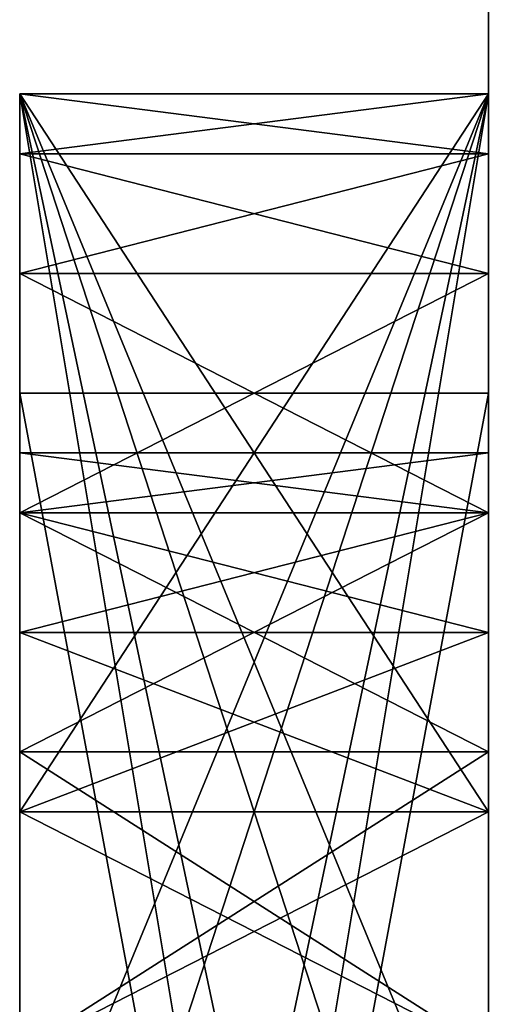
# Model space of a CAD drawing. Header units: millimetres. Extents: x -50 to 50, y -22 to 96.
# Tile 242 of 256: x -19.3 to -18.792, y 91.029 to 92.079. Entities that reach past the tile are written whole.
import ezdxf

# ---------------------------------------------------------------- set-up
doc = ezdxf.new("R2010")
doc.units = ezdxf.units.MM
doc.header["$LTSCALE"] = 65.185185
for name, color, linetype in [('2088', 7, 'CONTINUOUS'), ('2089', 7, 'CONTINUOUS'), ('2090', 7, 'CONTINUOUS'), ('2092', 7, 'CONTINUOUS'), ('2093', 7, 'CONTINUOUS'), ('2095', 7, 'CONTINUOUS'), ('2096', 7, 'CONTINUOUS'), ('2097', 7, 'CONTINUOUS'), ('2098', 7, 'CONTINUOUS'), ('2099', 7, 'CONTINUOUS'), ('2100', 7, 'CONTINUOUS'), ('2102', 7, 'CONTINUOUS'), ('2103', 7, 'CONTINUOUS'), ('2104', 7, 'CONTINUOUS'), ('2105', 7, 'CONTINUOUS'), ('2106', 7, 'CONTINUOUS'), ('2107', 7, 'CONTINUOUS'), ('2108', 7, 'CONTINUOUS'), ('2112', 7, 'CONTINUOUS'), ('2113', 7, 'CONTINUOUS'), ('2120', 7, 'CONTINUOUS'), ('2121', 7, 'CONTINUOUS'), ('2122', 7, 'CONTINUOUS'), ('2123', 7, 'CONTINUOUS'), ('2180', 7, 'CONTINUOUS'), ('2182', 7, 'CONTINUOUS'), ('2183', 7, 'CONTINUOUS'), ('2184', 7, 'CONTINUOUS'), ('2185', 7, 'CONTINUOUS'), ('2186', 7, 'CONTINUOUS'), ('2188', 7, 'CONTINUOUS'), ('2189', 7, 'CONTINUOUS'), ('2191', 7, 'CONTINUOUS'), ('2192', 7, 'CONTINUOUS'), ('2193', 7, 'CONTINUOUS'), ('2194', 7, 'CONTINUOUS'), ('2195', 7, 'CONTINUOUS'), ('2196', 7, 'CONTINUOUS'), ('2200', 7, 'CONTINUOUS'), ('2201', 7, 'CONTINUOUS'), ('2202', 7, 'CONTINUOUS'), ('2203', 7, 'CONTINUOUS'), ('2204', 7, 'CONTINUOUS'), ('2205', 7, 'CONTINUOUS'), ('2206', 7, 'CONTINUOUS'), ('2207', 7, 'CONTINUOUS'), ('2208', 7, 'CONTINUOUS'), ('2212', 7, 'CONTINUOUS'), ('2213', 7, 'CONTINUOUS'), ('2214', 7, 'CONTINUOUS'), ('2215', 7, 'CONTINUOUS'), ('2216', 7, 'CONTINUOUS'), ('2217', 7, 'CONTINUOUS'), ('2218', 7, 'CONTINUOUS'), ('2219', 7, 'CONTINUOUS'), ('2220', 7, 'CONTINUOUS'), ('2221', 7, 'CONTINUOUS'), ('2222', 7, 'CONTINUOUS'), ('2223', 7, 'CONTINUOUS'), ('2224', 7, 'CONTINUOUS'), ('2225', 7, 'CONTINUOUS'), ('2227', 7, 'CONTINUOUS'), ('2228', 7, 'CONTINUOUS'), ('2230', 7, 'CONTINUOUS'), ('2231', 7, 'CONTINUOUS'), ('2232', 7, 'CONTINUOUS'), ('2233', 7, 'CONTINUOUS'), ('2234', 7, 'CONTINUOUS'), ('2235', 7, 'CONTINUOUS'), ('3507', 7, 'CONTINUOUS'), ('3565', 7, 'CONTINUOUS'), ('3571', 7, 'CONTINUOUS'), ('3610', 7, 'CONTINUOUS'), ('3612', 7, 'CONTINUOUS'), ('3615', 7, 'CONTINUOUS'), ('3618', 7, 'CONTINUOUS'), ('3619', 7, 'CONTINUOUS'), ('3621', 7, 'CONTINUOUS'), ('3623', 7, 'CONTINUOUS')]:
    doc.layers.add(name, color=color, linetype=linetype)

msp = doc.modelspace()

# ---------------------------------------------------------------- linework, layer by layer
at = {"layer": '2088', "color": 7, "linetype": 'CONTINUOUS', "true_color": 0xe0f2ff}
for points in [[(-19.3, 89.6383, 11.6413), (-18.8, 89.6383, 11.6413), (-18.8, 92, 11.6413), (-19.3, 89.6383, 11.6413)], [(-19.3, 92, 11.6413), (-19.3, 89.6383, 11.6413), (-18.8, 92, 11.6413), (-19.3, 92, 11.6413)]]:
    msp.add_3dface(points, dxfattribs=at)
at = {"layer": '2089', "color": 7, "linetype": 'CONTINUOUS', "true_color": 0xe0f2ff}
for points in [[(-19.3, 92, 11.6413), (-18.8, 92, 11.6413), (-19.3, 92, 11.1904), (-19.3, 92, 11.6413)], [(-19.3, 92, 11.1904), (-18.8, 92, 11.6413), (-18.8, 92, 11.1904), (-19.3, 92, 11.1904)]]:
    msp.add_3dface(points, dxfattribs=at)
at = {"layer": '2090', "color": 7, "linetype": 'CONTINUOUS', "true_color": 0xe0f2ff}
for points in [[(-19.3, 92, 11.1904), (-18.8, 92, 11.1904), (-18.8, 89, 11.1904), (-19.3, 92, 11.1904)], [(-19.3, 89, 11.1904), (-19.3, 92, 11.1904), (-18.8, 89, 11.1904), (-19.3, 89, 11.1904)]]:
    msp.add_3dface(points, dxfattribs=at)
at = {"layer": '2092', "color": 7, "linetype": 'CONTINUOUS', "true_color": 0xe0f2ff}
for points in [[(-19.3, 89, 11.8667), (-18.8, 89, 11.8667), (-18.8, 91.6809, 12.9938), (-19.3, 89, 11.8667)], [(-19.3, 91.6809, 12.9938), (-19.3, 89, 11.8667), (-18.8, 91.6809, 12.9938), (-19.3, 91.6809, 12.9938)]]:
    msp.add_3dface(points, dxfattribs=at)
at = {"layer": '2093', "color": 7, "linetype": 'CONTINUOUS', "true_color": 0xe0f2ff}
for points in [[(-19.3, 91.6809, 12.9938), (-18.8, 91.6809, 12.9938), (-18.8, 89, 14.1209), (-19.3, 91.6809, 12.9938)], [(-19.3, 89, 14.1209), (-19.3, 91.6809, 12.9938), (-18.8, 89, 14.1209), (-19.3, 89, 14.1209)]]:
    msp.add_3dface(points, dxfattribs=at)
at = {"layer": '2095', "color": 7, "linetype": 'CONTINUOUS', "true_color": 0xe0f2ff}
for points in [[(-19.3, 89, 14.7972), (-18.8, 89, 14.7972), (-18.8, 92, 14.7972), (-19.3, 89, 14.7972)], [(-19.3, 92, 14.7972), (-19.3, 89, 14.7972), (-18.8, 92, 14.7972), (-19.3, 92, 14.7972)]]:
    msp.add_3dface(points, dxfattribs=at)
at = {"layer": '2096', "color": 7, "linetype": 'CONTINUOUS', "true_color": 0xe0f2ff}
for points in [[(-19.3, 92, 14.7972), (-18.8, 92, 14.7972), (-19.3, 92, 14.3464), (-19.3, 92, 14.7972)], [(-19.3, 92, 14.3464), (-18.8, 92, 14.7972), (-18.8, 92, 14.3464), (-19.3, 92, 14.3464)]]:
    msp.add_3dface(points, dxfattribs=at)
at = {"layer": '2097', "color": 7, "linetype": 'CONTINUOUS', "true_color": 0xe0f2ff}
for points in [[(-19.3, 92, 14.3464), (-18.8, 92, 14.3464), (-18.8, 89.6383, 14.3464), (-19.3, 92, 14.3464)], [(-19.3, 89.6383, 14.3464), (-19.3, 92, 14.3464), (-18.8, 89.6383, 14.3464), (-19.3, 89.6383, 14.3464)]]:
    msp.add_3dface(points, dxfattribs=at)
at = {"layer": '2098', "color": 7, "linetype": 'CONTINUOUS', "true_color": 0xe0f2ff}
for points in [[(-19.3, 89.6383, 14.3464), (-18.8, 89.6383, 14.3464), (-18.8, 92, 13.2944), (-19.3, 89.6383, 14.3464)], [(-19.3, 92, 13.2944), (-19.3, 89.6383, 14.3464), (-18.8, 92, 13.2944), (-19.3, 92, 13.2944)]]:
    msp.add_3dface(points, dxfattribs=at)
at = {"layer": '2099', "color": 7, "linetype": 'CONTINUOUS', "true_color": 0xe0f2ff}
for points in [[(-19.3, 92, 13.2944), (-18.8, 92, 13.2944), (-18.8, 92, 12.6933), (-19.3, 92, 13.2944)], [(-19.3, 92, 12.6933), (-19.3, 92, 13.2944), (-18.8, 92, 12.6933), (-19.3, 92, 12.6933)]]:
    msp.add_3dface(points, dxfattribs=at)
at = {"layer": '2100', "color": 7, "linetype": 'CONTINUOUS', "true_color": 0xe0f2ff}
for points in [[(-18.8, 89.6383, 11.6413), (-19.3, 89.6383, 11.6413), (-19.3, 92, 12.6933), (-18.8, 89.6383, 11.6413)], [(-18.8, 89.6383, 11.6413), (-19.3, 92, 12.6933), (-18.8, 92, 12.6933), (-18.8, 89.6383, 11.6413)]]:
    msp.add_3dface(points, dxfattribs=at)
at = {"layer": '2102', "color": 7, "linetype": 'CONTINUOUS', "true_color": 0xe0f2ff}
for points in [[(-19.3, 89, 9.387), (-18.8, 89, 9.387), (-18.8, 92, 10.5893), (-19.3, 89, 9.387)], [(-19.3, 92, 10.5893), (-19.3, 89, 9.387), (-18.8, 92, 10.5893), (-19.3, 92, 10.5893)]]:
    msp.add_3dface(points, dxfattribs=at)
at = {"layer": '2103', "color": 7, "linetype": 'CONTINUOUS', "true_color": 0xe0f2ff}
for points in [[(-19.3, 92, 10.5893), (-18.8, 92, 10.5893), (-19.3, 92, 10.1384), (-19.3, 92, 10.5893)], [(-19.3, 92, 10.1384), (-18.8, 92, 10.5893), (-18.8, 92, 10.1384), (-19.3, 92, 10.1384)]]:
    msp.add_3dface(points, dxfattribs=at)
at = {"layer": '2104', "color": 7, "linetype": 'CONTINUOUS', "true_color": 0xe0f2ff}
for points in [[(-19.3, 92, 10.1384), (-18.8, 92, 10.1384), (-18.8, 91.234, 9.8379), (-19.3, 92, 10.1384)], [(-19.3, 91.234, 9.8379), (-19.3, 92, 10.1384), (-18.8, 91.234, 9.8379), (-19.3, 91.234, 9.8379)]]:
    msp.add_3dface(points, dxfattribs=at)
at = {"layer": '2105', "color": 7, "linetype": 'CONTINUOUS', "true_color": 0xe0f2ff}
for points in [[(-19.3, 91.234, 9.8379), (-18.8, 91.234, 9.8379), (-18.8, 91.234, 8.335), (-19.3, 91.234, 9.8379)], [(-19.3, 91.234, 8.335), (-19.3, 91.234, 9.8379), (-18.8, 91.234, 8.335), (-19.3, 91.234, 8.335)]]:
    msp.add_3dface(points, dxfattribs=at)
at = {"layer": '2106', "color": 7, "linetype": 'CONTINUOUS', "true_color": 0xe0f2ff}
for points in [[(-19.3, 91.234, 8.335), (-18.8, 91.234, 8.335), (-18.8, 92, 8.0345), (-19.3, 91.234, 8.335)], [(-19.3, 92, 8.0345), (-19.3, 91.234, 8.335), (-18.8, 92, 8.0345), (-19.3, 92, 8.0345)]]:
    msp.add_3dface(points, dxfattribs=at)
at = {"layer": '2107', "color": 7, "linetype": 'CONTINUOUS', "true_color": 0xe0f2ff}
for points in [[(-19.3, 92, 8.0345), (-18.8, 92, 8.0345), (-19.3, 92, 7.5836), (-19.3, 92, 8.0345)], [(-19.3, 92, 7.5836), (-18.8, 92, 8.0345), (-18.8, 92, 7.5836), (-19.3, 92, 7.5836)]]:
    msp.add_3dface(points, dxfattribs=at)
at = {"layer": '2108', "color": 7, "linetype": 'CONTINUOUS', "true_color": 0xe0f2ff}
for points in [[(-18.8, 89, 8.7859), (-19.3, 89, 8.7859), (-19.3, 92, 7.5836), (-18.8, 89, 8.7859)], [(-18.8, 89, 8.7859), (-19.3, 92, 7.5836), (-18.8, 92, 7.5836), (-18.8, 89, 8.7859)]]:
    msp.add_3dface(points, dxfattribs=at)
at = {"layer": '2112', "color": 7, "linetype": 'CONTINUOUS', "true_color": 0xe0f2ff}
for points in [[(-19.3, 92, 4.4277), (-18.8, 92, 4.4277), (-19.3, 92, 3.9768), (-19.3, 92, 4.4277)], [(-19.3, 92, 3.9768), (-18.8, 92, 4.4277), (-18.8, 92, 3.9768), (-19.3, 92, 3.9768)]]:
    msp.add_3dface(points, dxfattribs=at)
at = {"layer": '2113', "color": 7, "linetype": 'CONTINUOUS', "true_color": 0xe0f2ff}
for points in [[(-19.3, 92, 3.9768), (-18.8, 92, 3.9768), (-18.8, 90.4681, 5.2542), (-19.3, 92, 3.9768)], [(-19.3, 90.4681, 5.2542), (-19.3, 92, 3.9768), (-18.8, 90.4681, 5.2542), (-19.3, 90.4681, 5.2542)]]:
    msp.add_3dface(points, dxfattribs=at)
at = {"layer": '2120', "color": 7, "linetype": 'CONTINUOUS', "true_color": 0xe0f2ff}
for points in [[(-19.3, 90.4681, 5.7051), (-18.8, 90.4681, 5.7051), (-18.8, 92, 6.9825), (-19.3, 90.4681, 5.7051)], [(-19.3, 92, 6.9825), (-19.3, 90.4681, 5.7051), (-18.8, 92, 6.9825), (-19.3, 92, 6.9825)]]:
    msp.add_3dface(points, dxfattribs=at)
at = {"layer": '2121', "color": 7, "linetype": 'CONTINUOUS', "true_color": 0xe0f2ff}
for points in [[(-19.3, 92, 6.9825), (-18.8, 92, 6.9825), (-19.3, 92, 6.5317), (-19.3, 92, 6.9825)], [(-19.3, 92, 6.5317), (-18.8, 92, 6.9825), (-18.8, 92, 6.5317), (-19.3, 92, 6.5317)]]:
    msp.add_3dface(points, dxfattribs=at)
at = {"layer": '2122', "color": 7, "linetype": 'CONTINUOUS', "true_color": 0xe0f2ff}
for points in [[(-19.3, 92, 6.5317), (-18.8, 92, 6.5317), (-18.8, 90.7872, 5.4797), (-19.3, 92, 6.5317)], [(-19.3, 90.7872, 5.4797), (-19.3, 92, 6.5317), (-18.8, 90.7872, 5.4797), (-19.3, 90.7872, 5.4797)]]:
    msp.add_3dface(points, dxfattribs=at)
at = {"layer": '2123', "color": 7, "linetype": 'CONTINUOUS', "true_color": 0xe0f2ff}
for points in [[(-18.8, 92, 4.4277), (-19.3, 92, 4.4277), (-19.3, 90.7872, 5.4797), (-18.8, 92, 4.4277)], [(-18.8, 92, 4.4277), (-19.3, 90.7872, 5.4797), (-18.8, 90.7872, 5.4797), (-18.8, 92, 4.4277)]]:
    msp.add_3dface(points, dxfattribs=at)
at = {"layer": '2180', "color": 7, "linetype": 'CONTINUOUS', "true_color": 0xe0f2ff}
for points in [[(-19.3, 92, 2.9249), (-18.8, 92, 2.9249), (-18.8, 89, 2.9249), (-19.3, 92, 2.9249)], [(-19.3, 89, 2.9249), (-19.3, 92, 2.9249), (-18.8, 89, 2.9249), (-19.3, 89, 2.9249)]]:
    msp.add_3dface(points, dxfattribs=at)
at = {"layer": '2182', "color": 7, "linetype": 'CONTINUOUS', "true_color": 0xe0f2ff}
for points in [[(-19.3, 89, 3.3757), (-18.8, 89, 3.3757), (-18.8, 92, 3.3757), (-19.3, 89, 3.3757)], [(-19.3, 92, 3.3757), (-19.3, 89, 3.3757), (-18.8, 92, 3.3757), (-19.3, 92, 3.3757)]]:
    msp.add_3dface(points, dxfattribs=at)
at = {"layer": '2183', "color": 7, "linetype": 'CONTINUOUS', "true_color": 0xe0f2ff}
for points in [[(-18.8, 92, 2.9249), (-19.3, 92, 2.9249), (-18.8, 92, 3.3757), (-18.8, 92, 2.9249)], [(-19.3, 92, 2.9249), (-19.3, 92, 3.3757), (-18.8, 92, 3.3757), (-19.3, 92, 2.9249)]]:
    msp.add_3dface(points, dxfattribs=at)
at = {"layer": '2184', "color": 7, "linetype": 'CONTINUOUS', "true_color": 0xe0f2ff}
for points in [[(-19.3, 89.6383, -0.8322), (-18.8, 89.6383, -0.8322), (-18.8, 92, -0.8322), (-19.3, 89.6383, -0.8322)], [(-19.3, 92, -0.8322), (-19.3, 89.6383, -0.8322), (-18.8, 92, -0.8322), (-19.3, 92, -0.8322)]]:
    msp.add_3dface(points, dxfattribs=at)
at = {"layer": '2185', "color": 7, "linetype": 'CONTINUOUS', "true_color": 0xe0f2ff}
for points in [[(-19.3, 92, -0.8322), (-18.8, 92, -0.8322), (-19.3, 92, -1.2831), (-19.3, 92, -0.8322)], [(-19.3, 92, -1.2831), (-18.8, 92, -0.8322), (-18.8, 92, -1.2831), (-19.3, 92, -1.2831)]]:
    msp.add_3dface(points, dxfattribs=at)
at = {"layer": '2186', "color": 7, "linetype": 'CONTINUOUS', "true_color": 0xe0f2ff}
for points in [[(-19.3, 92, -1.2831), (-18.8, 92, -1.2831), (-18.8, 89, -1.2831), (-19.3, 92, -1.2831)], [(-19.3, 89, -1.2831), (-19.3, 92, -1.2831), (-18.8, 89, -1.2831), (-19.3, 89, -1.2831)]]:
    msp.add_3dface(points, dxfattribs=at)
at = {"layer": '2188', "color": 7, "linetype": 'CONTINUOUS', "true_color": 0xe0f2ff}
for points in [[(-19.3, 89, -0.6068), (-18.8, 89, -0.6068), (-18.8, 91.6809, 0.5203), (-19.3, 89, -0.6068)], [(-19.3, 91.6809, 0.5203), (-19.3, 89, -0.6068), (-18.8, 91.6809, 0.5203), (-19.3, 91.6809, 0.5203)]]:
    msp.add_3dface(points, dxfattribs=at)
at = {"layer": '2189', "color": 7, "linetype": 'CONTINUOUS', "true_color": 0xe0f2ff}
for points in [[(-19.3, 91.6809, 0.5203), (-18.8, 91.6809, 0.5203), (-18.8, 89, 1.6475), (-19.3, 91.6809, 0.5203)], [(-19.3, 89, 1.6475), (-19.3, 91.6809, 0.5203), (-18.8, 89, 1.6475), (-19.3, 89, 1.6475)]]:
    msp.add_3dface(points, dxfattribs=at)
at = {"layer": '2191', "color": 7, "linetype": 'CONTINUOUS', "true_color": 0xe0f2ff}
for points in [[(-19.3, 89, 2.3237), (-18.8, 89, 2.3237), (-18.8, 92, 2.3237), (-19.3, 89, 2.3237)], [(-19.3, 92, 2.3237), (-19.3, 89, 2.3237), (-18.8, 92, 2.3237), (-19.3, 92, 2.3237)]]:
    msp.add_3dface(points, dxfattribs=at)
at = {"layer": '2192', "color": 7, "linetype": 'CONTINUOUS', "true_color": 0xe0f2ff}
for points in [[(-19.3, 92, 2.3237), (-18.8, 92, 2.3237), (-19.3, 92, 1.8729), (-19.3, 92, 2.3237)], [(-19.3, 92, 1.8729), (-18.8, 92, 2.3237), (-18.8, 92, 1.8729), (-19.3, 92, 1.8729)]]:
    msp.add_3dface(points, dxfattribs=at)
at = {"layer": '2193', "color": 7, "linetype": 'CONTINUOUS', "true_color": 0xe0f2ff}
for points in [[(-19.3, 92, 1.8729), (-18.8, 92, 1.8729), (-18.8, 89.6383, 1.8729), (-19.3, 92, 1.8729)], [(-19.3, 89.6383, 1.8729), (-19.3, 92, 1.8729), (-18.8, 89.6383, 1.8729), (-19.3, 89.6383, 1.8729)]]:
    msp.add_3dface(points, dxfattribs=at)
at = {"layer": '2194', "color": 7, "linetype": 'CONTINUOUS', "true_color": 0xe0f2ff}
for points in [[(-19.3, 89.6383, 1.8729), (-18.8, 89.6383, 1.8729), (-18.8, 92, 0.8209), (-19.3, 89.6383, 1.8729)], [(-19.3, 92, 0.8209), (-19.3, 89.6383, 1.8729), (-18.8, 92, 0.8209), (-19.3, 92, 0.8209)]]:
    msp.add_3dface(points, dxfattribs=at)
at = {"layer": '2195', "color": 7, "linetype": 'CONTINUOUS', "true_color": 0xe0f2ff}
for points in [[(-19.3, 92, 0.8209), (-18.8, 92, 0.8209), (-18.8, 92, 0.2198), (-19.3, 92, 0.8209)], [(-19.3, 92, 0.2198), (-19.3, 92, 0.8209), (-18.8, 92, 0.2198), (-19.3, 92, 0.2198)]]:
    msp.add_3dface(points, dxfattribs=at)
at = {"layer": '2196', "color": 7, "linetype": 'CONTINUOUS', "true_color": 0xe0f2ff}
for points in [[(-18.8, 89.6383, -0.8322), (-19.3, 89.6383, -0.8322), (-19.3, 92, 0.2198), (-18.8, 89.6383, -0.8322)], [(-18.8, 89.6383, -0.8322), (-19.3, 92, 0.2198), (-18.8, 92, 0.2198), (-18.8, 89.6383, -0.8322)]]:
    msp.add_3dface(points, dxfattribs=at)
at = {"layer": '2200', "color": 7, "linetype": 'CONTINUOUS', "true_color": 0xe0f2ff}
for points in [[(-19.3, 90.9787, -4.1384), (-18.8, 90.9787, -4.1384), (-19.3, 91.234, -4.0633), (-19.3, 90.9787, -4.1384)], [(-19.3, 91.234, -4.0633), (-18.8, 90.9787, -4.1384), (-18.8, 91.234, -4.0633), (-19.3, 91.234, -4.0633)]]:
    msp.add_3dface(points, dxfattribs=at)
at = {"layer": '2201', "color": 7, "linetype": 'CONTINUOUS', "true_color": 0xe0f2ff}
for points in [[(-19.3, 91.234, -4.0633), (-18.8, 91.234, -4.0633), (-19.3, 91.4255, -3.913), (-19.3, 91.234, -4.0633)], [(-19.3, 91.4255, -3.913), (-18.8, 91.234, -4.0633), (-18.8, 91.4255, -3.913), (-19.3, 91.4255, -3.913)]]:
    msp.add_3dface(points, dxfattribs=at)
at = {"layer": '2202', "color": 7, "linetype": 'CONTINUOUS', "true_color": 0xe0f2ff}
for points in [[(-19.3, 91.4255, -3.913), (-18.8, 91.4255, -3.913), (-19.3, 91.5532, -3.6876), (-19.3, 91.4255, -3.913)], [(-19.3, 91.5532, -3.6876), (-18.8, 91.4255, -3.913), (-18.8, 91.5532, -3.6876), (-19.3, 91.5532, -3.6876)]]:
    msp.add_3dface(points, dxfattribs=at)
at = {"layer": '2203', "color": 7, "linetype": 'CONTINUOUS', "true_color": 0xe0f2ff}
for points in [[(-19.3, 91.5532, -3.6876), (-18.8, 91.5532, -3.6876), (-19.3, 91.617, -3.387), (-19.3, 91.5532, -3.6876)], [(-19.3, 91.617, -3.387), (-18.8, 91.5532, -3.6876), (-18.8, 91.617, -3.387), (-19.3, 91.617, -3.387)]]:
    msp.add_3dface(points, dxfattribs=at)
at = {"layer": '2204', "color": 7, "linetype": 'CONTINUOUS', "true_color": 0xe0f2ff}
for points in [[(-19.3, 91.617, -3.387), (-18.8, 91.617, -3.387), (-19.3, 91.617, -3.0865), (-19.3, 91.617, -3.387)], [(-19.3, 91.617, -3.0865), (-18.8, 91.617, -3.387), (-18.8, 91.617, -3.0865), (-19.3, 91.617, -3.0865)]]:
    msp.add_3dface(points, dxfattribs=at)
at = {"layer": '2205', "color": 7, "linetype": 'CONTINUOUS', "true_color": 0xe0f2ff}
for points in [[(-19.3, 91.617, -3.0865), (-18.8, 91.617, -3.0865), (-19.3, 91.5532, -2.7859), (-19.3, 91.617, -3.0865)], [(-19.3, 91.5532, -2.7859), (-18.8, 91.617, -3.0865), (-18.8, 91.5532, -2.7859), (-19.3, 91.5532, -2.7859)]]:
    msp.add_3dface(points, dxfattribs=at)
at = {"layer": '2206', "color": 7, "linetype": 'CONTINUOUS', "true_color": 0xe0f2ff}
for points in [[(-19.3, 91.5532, -2.7859), (-18.8, 91.5532, -2.7859), (-19.3, 91.4255, -2.5605), (-19.3, 91.5532, -2.7859)], [(-19.3, 91.4255, -2.5605), (-18.8, 91.5532, -2.7859), (-18.8, 91.4255, -2.5605), (-19.3, 91.4255, -2.5605)]]:
    msp.add_3dface(points, dxfattribs=at)
at = {"layer": '2207', "color": 7, "linetype": 'CONTINUOUS', "true_color": 0xe0f2ff}
for points in [[(-19.3, 91.4255, -2.5605), (-18.8, 91.4255, -2.5605), (-19.3, 91.234, -2.4102), (-19.3, 91.4255, -2.5605)], [(-19.3, 91.234, -2.4102), (-18.8, 91.4255, -2.5605), (-18.8, 91.234, -2.4102), (-19.3, 91.234, -2.4102)]]:
    msp.add_3dface(points, dxfattribs=at)
at = {"layer": '2208', "color": 7, "linetype": 'CONTINUOUS', "true_color": 0xe0f2ff}
for points in [[(-19.3, 91.234, -2.4102), (-18.8, 91.234, -2.4102), (-19.3, 90.9787, -2.335), (-19.3, 91.234, -2.4102)], [(-19.3, 90.9787, -2.335), (-18.8, 91.234, -2.4102), (-18.8, 90.9787, -2.335), (-19.3, 90.9787, -2.335)]]:
    msp.add_3dface(points, dxfattribs=at)
at = {"layer": '2212', "color": 7, "linetype": 'CONTINUOUS', "true_color": 0xe0f2ff}
for points in [[(-19.3, 90.9787, -1.8842), (-18.8, 90.9787, -1.8842), (-19.3, 91.2979, -1.9593), (-19.3, 90.9787, -1.8842)], [(-19.3, 91.2979, -1.9593), (-18.8, 90.9787, -1.8842), (-18.8, 91.2979, -1.9593), (-19.3, 91.2979, -1.9593)]]:
    msp.add_3dface(points, dxfattribs=at)
at = {"layer": '2213', "color": 7, "linetype": 'CONTINUOUS', "true_color": 0xe0f2ff}
for points in [[(-19.3, 91.2979, -1.9593), (-18.8, 91.2979, -1.9593), (-19.3, 91.5532, -2.1096), (-19.3, 91.2979, -1.9593)], [(-19.3, 91.5532, -2.1096), (-18.8, 91.2979, -1.9593), (-18.8, 91.5532, -2.1096), (-19.3, 91.5532, -2.1096)]]:
    msp.add_3dface(points, dxfattribs=at)
at = {"layer": '2214', "color": 7, "linetype": 'CONTINUOUS', "true_color": 0xe0f2ff}
for points in [[(-19.3, 91.5532, -2.1096), (-18.8, 91.5532, -2.1096), (-19.3, 91.8085, -2.4102), (-19.3, 91.5532, -2.1096)], [(-19.3, 91.8085, -2.4102), (-18.8, 91.5532, -2.1096), (-18.8, 91.8085, -2.4102), (-19.3, 91.8085, -2.4102)]]:
    msp.add_3dface(points, dxfattribs=at)
at = {"layer": '2215', "color": 7, "linetype": 'CONTINUOUS', "true_color": 0xe0f2ff}
for points in [[(-19.3, 91.8085, -2.4102), (-18.8, 91.8085, -2.4102), (-19.3, 91.9362, -2.7108), (-19.3, 91.8085, -2.4102)], [(-19.3, 91.9362, -2.7108), (-18.8, 91.8085, -2.4102), (-18.8, 91.9362, -2.7108), (-19.3, 91.9362, -2.7108)]]:
    msp.add_3dface(points, dxfattribs=at)
at = {"layer": '2216', "color": 7, "linetype": 'CONTINUOUS', "true_color": 0xe0f2ff}
for points in [[(-19.3, 91.9362, -2.7108), (-18.8, 91.9362, -2.7108), (-19.3, 92, -3.0865), (-19.3, 91.9362, -2.7108)], [(-19.3, 92, -3.0865), (-18.8, 91.9362, -2.7108), (-18.8, 92, -3.0865), (-19.3, 92, -3.0865)]]:
    msp.add_3dface(points, dxfattribs=at)
at = {"layer": '2217', "color": 7, "linetype": 'CONTINUOUS', "true_color": 0xe0f2ff}
for points in [[(-19.3, 92, -3.0865), (-18.8, 92, -3.0865), (-19.3, 92, -3.387), (-19.3, 92, -3.0865)], [(-19.3, 92, -3.387), (-18.8, 92, -3.0865), (-18.8, 92, -3.387), (-19.3, 92, -3.387)]]:
    msp.add_3dface(points, dxfattribs=at)
at = {"layer": '2218', "color": 7, "linetype": 'CONTINUOUS', "true_color": 0xe0f2ff}
for points in [[(-19.3, 92, -3.387), (-18.8, 92, -3.387), (-19.3, 91.9362, -3.7627), (-19.3, 92, -3.387)], [(-19.3, 91.9362, -3.7627), (-18.8, 92, -3.387), (-18.8, 91.9362, -3.7627), (-19.3, 91.9362, -3.7627)]]:
    msp.add_3dface(points, dxfattribs=at)
at = {"layer": '2219', "color": 7, "linetype": 'CONTINUOUS', "true_color": 0xe0f2ff}
for points in [[(-19.3, 91.9362, -3.7627), (-18.8, 91.9362, -3.7627), (-19.3, 91.8085, -4.0633), (-19.3, 91.9362, -3.7627)], [(-19.3, 91.8085, -4.0633), (-18.8, 91.9362, -3.7627), (-18.8, 91.8085, -4.0633), (-19.3, 91.8085, -4.0633)]]:
    msp.add_3dface(points, dxfattribs=at)
at = {"layer": '2220', "color": 7, "linetype": 'CONTINUOUS', "true_color": 0xe0f2ff}
for points in [[(-19.3, 91.8085, -4.0633), (-18.8, 91.8085, -4.0633), (-19.3, 91.5532, -4.3639), (-19.3, 91.8085, -4.0633)], [(-19.3, 91.5532, -4.3639), (-18.8, 91.8085, -4.0633), (-18.8, 91.5532, -4.3639), (-19.3, 91.5532, -4.3639)]]:
    msp.add_3dface(points, dxfattribs=at)
at = {"layer": '2221', "color": 7, "linetype": 'CONTINUOUS', "true_color": 0xe0f2ff}
for points in [[(-19.3, 91.5532, -4.3639), (-18.8, 91.5532, -4.3639), (-19.3, 91.2979, -4.5142), (-19.3, 91.5532, -4.3639)], [(-19.3, 91.2979, -4.5142), (-18.8, 91.5532, -4.3639), (-18.8, 91.2979, -4.5142), (-19.3, 91.2979, -4.5142)]]:
    msp.add_3dface(points, dxfattribs=at)
at = {"layer": '2222', "color": 7, "linetype": 'CONTINUOUS', "true_color": 0xe0f2ff}
for points in [[(-18.8, 90.9787, -4.5893), (-19.3, 90.9787, -4.5893), (-18.8, 91.2979, -4.5142), (-18.8, 90.9787, -4.5893)], [(-19.3, 90.9787, -4.5893), (-19.3, 91.2979, -4.5142), (-18.8, 91.2979, -4.5142), (-19.3, 90.9787, -4.5893)]]:
    msp.add_3dface(points, dxfattribs=at)
at = {"layer": '2223', "color": 7, "linetype": 'CONTINUOUS', "true_color": 0xe0f2ff}
for points in [[(-19.3, 89.6383, -8.3464), (-18.8, 89.6383, -8.3464), (-18.8, 92, -8.3464), (-19.3, 89.6383, -8.3464)], [(-19.3, 92, -8.3464), (-19.3, 89.6383, -8.3464), (-18.8, 92, -8.3464), (-19.3, 92, -8.3464)]]:
    msp.add_3dface(points, dxfattribs=at)
at = {"layer": '2224', "color": 7, "linetype": 'CONTINUOUS', "true_color": 0xe0f2ff}
for points in [[(-19.3, 92, -8.3464), (-18.8, 92, -8.3464), (-19.3, 92, -8.7972), (-19.3, 92, -8.3464)], [(-19.3, 92, -8.7972), (-18.8, 92, -8.3464), (-18.8, 92, -8.7972), (-19.3, 92, -8.7972)]]:
    msp.add_3dface(points, dxfattribs=at)
at = {"layer": '2225', "color": 7, "linetype": 'CONTINUOUS', "true_color": 0xe0f2ff}
for points in [[(-19.3, 92, -8.7972), (-18.8, 92, -8.7972), (-18.8, 89, -8.7972), (-19.3, 92, -8.7972)], [(-19.3, 89, -8.7972), (-19.3, 92, -8.7972), (-18.8, 89, -8.7972), (-19.3, 89, -8.7972)]]:
    msp.add_3dface(points, dxfattribs=at)
at = {"layer": '2227', "color": 7, "linetype": 'CONTINUOUS', "true_color": 0xe0f2ff}
for points in [[(-19.3, 89, -8.1209), (-18.8, 89, -8.1209), (-18.8, 91.6809, -6.9938), (-19.3, 89, -8.1209)], [(-19.3, 91.6809, -6.9938), (-19.3, 89, -8.1209), (-18.8, 91.6809, -6.9938), (-19.3, 91.6809, -6.9938)]]:
    msp.add_3dface(points, dxfattribs=at)
at = {"layer": '2228', "color": 7, "linetype": 'CONTINUOUS', "true_color": 0xe0f2ff}
for points in [[(-19.3, 91.6809, -6.9938), (-18.8, 91.6809, -6.9938), (-18.8, 89, -5.8667), (-19.3, 91.6809, -6.9938)], [(-19.3, 89, -5.8667), (-19.3, 91.6809, -6.9938), (-18.8, 89, -5.8667), (-19.3, 89, -5.8667)]]:
    msp.add_3dface(points, dxfattribs=at)
at = {"layer": '2230', "color": 7, "linetype": 'CONTINUOUS', "true_color": 0xe0f2ff}
for points in [[(-19.3, 89, -5.1904), (-18.8, 89, -5.1904), (-18.8, 92, -5.1904), (-19.3, 89, -5.1904)], [(-19.3, 92, -5.1904), (-19.3, 89, -5.1904), (-18.8, 92, -5.1904), (-19.3, 92, -5.1904)]]:
    msp.add_3dface(points, dxfattribs=at)
at = {"layer": '2231', "color": 7, "linetype": 'CONTINUOUS', "true_color": 0xe0f2ff}
for points in [[(-19.3, 92, -5.1904), (-18.8, 92, -5.1904), (-19.3, 92, -5.6413), (-19.3, 92, -5.1904)], [(-19.3, 92, -5.6413), (-18.8, 92, -5.1904), (-18.8, 92, -5.6413), (-19.3, 92, -5.6413)]]:
    msp.add_3dface(points, dxfattribs=at)
at = {"layer": '2232', "color": 7, "linetype": 'CONTINUOUS', "true_color": 0xe0f2ff}
for points in [[(-19.3, 92, -5.6413), (-18.8, 92, -5.6413), (-18.8, 89.6383, -5.6413), (-19.3, 92, -5.6413)], [(-19.3, 89.6383, -5.6413), (-19.3, 92, -5.6413), (-18.8, 89.6383, -5.6413), (-19.3, 89.6383, -5.6413)]]:
    msp.add_3dface(points, dxfattribs=at)
at = {"layer": '2233', "color": 7, "linetype": 'CONTINUOUS', "true_color": 0xe0f2ff}
for points in [[(-19.3, 89.6383, -5.6413), (-18.8, 89.6383, -5.6413), (-18.8, 92, -6.6933), (-19.3, 89.6383, -5.6413)], [(-19.3, 92, -6.6933), (-19.3, 89.6383, -5.6413), (-18.8, 92, -6.6933), (-19.3, 92, -6.6933)]]:
    msp.add_3dface(points, dxfattribs=at)
at = {"layer": '2234', "color": 7, "linetype": 'CONTINUOUS', "true_color": 0xe0f2ff}
for points in [[(-19.3, 92, -6.6933), (-18.8, 92, -6.6933), (-18.8, 92, -7.2944), (-19.3, 92, -6.6933)], [(-19.3, 92, -7.2944), (-19.3, 92, -6.6933), (-18.8, 92, -7.2944), (-19.3, 92, -7.2944)]]:
    msp.add_3dface(points, dxfattribs=at)
at = {"layer": '2235', "color": 7, "linetype": 'CONTINUOUS', "true_color": 0xe0f2ff}
for points in [[(-18.8, 89.6383, -8.3464), (-19.3, 89.6383, -8.3464), (-19.3, 92, -7.2944), (-18.8, 89.6383, -8.3464)], [(-18.8, 89.6383, -8.3464), (-19.3, 92, -7.2944), (-18.8, 92, -7.2944), (-18.8, 89.6383, -8.3464)]]:
    msp.add_3dface(points, dxfattribs=at)
at = {"layer": '3507', "color": 7, "linetype": 'CONTINUOUS', "true_color": 0xe0f2ff}
for points in [[(-18.8, 91, -16), (-18.8, 91, -10), (-18.8, 95.5, -17), (-18.8, 91, -16)], [(-18.8, 91, -10), (-18.8, 92, -8.7972), (-18.8, 95.5, -17), (-18.8, 91, -10)], [(-18.8, 93, -16.7), (-18.8, 91, -16), (-18.8, 95.5, -17), (-18.8, 93, -16.7)], [(-18.8, 92, 14.7972), (-18.8, 91, 22), (-18.8, 95.5, 0.5), (-18.8, 92, 14.7972)], [(-18.8, 95.5, 0.5), (-18.8, 91, 22), (-18.8, 93, 22.7), (-18.8, 95.5, 0.5)], [(-18.8, 92, 11.1904), (-18.8, 92, 11.6413), (-18.8, 95.5, 0.5), (-18.8, 92, 11.1904)], [(-18.8, 92, 11.6413), (-18.8, 92, 12.6933), (-18.8, 95.5, 0.5), (-18.8, 92, 11.6413)], [(-18.8, 92, 10.5893), (-18.8, 92, 11.1904), (-18.8, 95.5, 0.5), (-18.8, 92, 10.5893)], [(-18.8, 92, 14.3464), (-18.8, 92, 14.7972), (-18.8, 95.5, 0.5), (-18.8, 92, 14.3464)], [(-18.8, 92, 13.2944), (-18.8, 92, 14.3464), (-18.8, 95.5, 0.5), (-18.8, 92, 13.2944)], [(-18.8, 92, 12.6933), (-18.8, 92, 13.2944), (-18.8, 95.5, 0.5), (-18.8, 92, 12.6933)], [(-18.8, 92, 10.1384), (-18.8, 92, 10.5893), (-18.8, 95.5, 0.5), (-18.8, 92, 10.1384)], [(-18.8, 91.234, 9.8379), (-18.8, 92, 10.1384), (-18.8, 95.5, 0.5), (-18.8, 91.234, 9.8379)], [(-18.8, 92, 8.0345), (-18.8, 91.234, 9.8379), (-18.8, 95.5, 0.5), (-18.8, 92, 8.0345)], [(-18.8, 92, 7.5836), (-18.8, 92, 8.0345), (-18.8, 95.5, 0.5), (-18.8, 92, 7.5836)], [(-18.8, 92, 6.9825), (-18.8, 92, 7.5836), (-18.8, 95.5, 0.5), (-18.8, 92, 6.9825)], [(-18.8, 92, 3.9768), (-18.8, 92, 4.4277), (-18.8, 95.5, 0.5), (-18.8, 92, 3.9768)], [(-18.8, 92, 4.4277), (-18.8, 92, 6.5317), (-18.8, 95.5, 0.5), (-18.8, 92, 4.4277)], [(-18.8, 92, 3.3757), (-18.8, 92, 3.9768), (-18.8, 95.5, 0.5), (-18.8, 92, 3.3757)], [(-18.8, 92, 6.5317), (-18.8, 92, 6.9825), (-18.8, 95.5, 0.5), (-18.8, 92, 6.5317)], [(-18.8, 92, 2.9249), (-18.8, 92, 3.3757), (-18.8, 95.5, 0.5), (-18.8, 92, 2.9249)], [(-18.8, 92, 2.3237), (-18.8, 92, 2.9249), (-18.8, 95.5, 0.5), (-18.8, 92, 2.3237)], [(-18.8, 92, -1.2831), (-18.8, 92, -0.8322), (-18.8, 95.5, -17), (-18.8, 92, -1.2831)], [(-18.8, 95.5, -17), (-18.8, 92, -0.8322), (-18.8, 94.5, -0.5), (-18.8, 95.5, -17)], [(-18.8, 91.9362, -2.7108), (-18.8, 92, -1.2831), (-18.8, 95.5, -17), (-18.8, 91.9362, -2.7108)], [(-18.8, 92, 1.8729), (-18.8, 92, 2.3237), (-18.8, 95.5, 0.5), (-18.8, 92, 1.8729)], [(-18.8, 89.6383, 1.8729), (-18.8, 92, 1.8729), (-18.8, 95.5, 0.5), (-18.8, 89.6383, 1.8729)], [(-18.8, 92, 0.8209), (-18.8, 89.6383, 1.8729), (-18.8, 95.5, 0.5), (-18.8, 92, 0.8209)], [(-18.8, 94.5, 0.5), (-18.8, 92, 0.8209), (-18.8, 95.5, 0.5), (-18.8, 94.5, 0.5)], [(-18.8, 92, -3.0865), (-18.8, 91.9362, -2.7108), (-18.8, 95.5, -17), (-18.8, 92, -3.0865)], [(-18.8, 92, -3.387), (-18.8, 92, -3.0865), (-18.8, 95.5, -17), (-18.8, 92, -3.387)], [(-18.8, 91.9362, -3.7627), (-18.8, 92, -3.387), (-18.8, 95.5, -17), (-18.8, 91.9362, -3.7627)], [(-18.8, 91.8085, -4.0633), (-18.8, 91.9362, -3.7627), (-18.8, 95.5, -17), (-18.8, 91.8085, -4.0633)], [(-18.8, 92, -5.1904), (-18.8, 91.8085, -4.0633), (-18.8, 95.5, -17), (-18.8, 92, -5.1904)], [(-18.8, 92, -8.7972), (-18.8, 92, -8.3464), (-18.8, 95.5, -17), (-18.8, 92, -8.7972)], [(-18.8, 92, -8.3464), (-18.8, 92, -7.2944), (-18.8, 95.5, -17), (-18.8, 92, -8.3464)], [(-18.8, 92, -5.6413), (-18.8, 92, -5.1904), (-18.8, 95.5, -17), (-18.8, 92, -5.6413)], [(-18.8, 92, -6.6933), (-18.8, 92, -5.6413), (-18.8, 95.5, -17), (-18.8, 92, -6.6933)], [(-18.8, 92, -7.2944), (-18.8, 92, -6.6933), (-18.8, 95.5, -17), (-18.8, 92, -7.2944)], [(-18.8, 92, -0.8322), (-18.8, 92, 0.2198), (-18.8, 94.5, -0.5), (-18.8, 92, -0.8322)], [(-18.8, 92, 0.2198), (-18.8, 92, 0.8209), (-18.8, 94.5, 0.5), (-18.8, 92, 0.2198)], [(-18.8, 94.5, -0.5), (-18.8, 92, 0.2198), (-18.8, 94.5, 0.5), (-18.8, 94.5, -0.5)], [(-18.8, 91, -16), (-18.8, 93, -16.7), (-18.8, 88, -16.7), (-18.8, 91, -16)], [(-18.8, 93, 22.7), (-18.8, 91, 22), (-18.8, 88, 22.7), (-18.8, 93, 22.7)], [(-18.8, 92, -8.7972), (-18.8, 91, -10), (-18.8, 89, -8.7972), (-18.8, 92, -8.7972)], [(-18.8, 88, 19), (-18.8, 91, 16), (-18.8, 92, 14.7972), (-18.8, 88, 19)], [(-18.8, 91, 16), (-18.8, 91, 22), (-18.8, 92, 14.7972), (-18.8, 91, 16)], [(-18.8, 89, 14.7972), (-18.8, 88, 19), (-18.8, 92, 14.7972), (-18.8, 89, 14.7972)], [(-18.8, 92, 11.6413), (-18.8, 89.6383, 11.6413), (-18.8, 92, 12.6933), (-18.8, 92, 11.6413)], [(-18.8, 89, 11.1904), (-18.8, 92, 11.1904), (-18.8, 92, 10.5893), (-18.8, 89, 11.1904)], [(-18.8, 89, 9.387), (-18.8, 89, 11.1904), (-18.8, 92, 10.5893), (-18.8, 89, 9.387)], [(-18.8, 89.6383, 14.3464), (-18.8, 92, 14.3464), (-18.8, 92, 13.2944), (-18.8, 89.6383, 14.3464)], [(-18.8, 89, 8.7859), (-18.8, 92, 7.5836), (-18.8, 92, 6.9825), (-18.8, 89, 8.7859)], [(-18.8, 89, 6.9825), (-18.8, 89, 8.7859), (-18.8, 92, 6.9825), (-18.8, 89, 6.9825)], [(-18.8, 91.234, 8.335), (-18.8, 91.234, 9.8379), (-18.8, 92, 8.0345), (-18.8, 91.234, 8.335)], [(-18.8, 92, 6.5317), (-18.8, 92, 4.4277), (-18.8, 90.7872, 5.4797), (-18.8, 92, 6.5317)], [(-18.8, 90.4681, 5.2542), (-18.8, 92, 3.9768), (-18.8, 89, 3.9768), (-18.8, 90.4681, 5.2542)], [(-18.8, 89, 3.9768), (-18.8, 92, 3.9768), (-18.8, 92, 3.3757), (-18.8, 89, 3.9768)], [(-18.8, 89, 3.3757), (-18.8, 89, 3.9768), (-18.8, 92, 3.3757), (-18.8, 89, 3.3757)], [(-18.8, 90.4681, 5.7051), (-18.8, 89, 6.9825), (-18.8, 92, 6.9825), (-18.8, 90.4681, 5.7051)], [(-18.8, 89, 2.9249), (-18.8, 92, 2.9249), (-18.8, 92, 2.3237), (-18.8, 89, 2.9249)], [(-18.8, 89, 2.3237), (-18.8, 89, 2.9249), (-18.8, 92, 2.3237), (-18.8, 89, 2.3237)], [(-18.8, 92, -0.8322), (-18.8, 89.6383, -0.8322), (-18.8, 92, 0.2198), (-18.8, 92, -0.8322)], [(-18.8, 89, -1.2831), (-18.8, 92, -1.2831), (-18.8, 91.2979, -1.9593), (-18.8, 89, -1.2831)], [(-18.8, 91.2979, -1.9593), (-18.8, 92, -1.2831), (-18.8, 91.5532, -2.1096), (-18.8, 91.2979, -1.9593)], [(-18.8, 91.5532, -2.1096), (-18.8, 92, -1.2831), (-18.8, 91.8085, -2.4102), (-18.8, 91.5532, -2.1096)], [(-18.8, 91.8085, -2.4102), (-18.8, 92, -1.2831), (-18.8, 91.9362, -2.7108), (-18.8, 91.8085, -2.4102)], [(-18.8, 89, -4.5893), (-18.8, 90.9787, -4.5893), (-18.8, 92, -5.1904), (-18.8, 89, -4.5893)], [(-18.8, 90.9787, -4.5893), (-18.8, 91.2979, -4.5142), (-18.8, 92, -5.1904), (-18.8, 90.9787, -4.5893)], [(-18.8, 89, -5.1904), (-18.8, 89, -4.5893), (-18.8, 92, -5.1904), (-18.8, 89, -5.1904)], [(-18.8, 91.5532, -4.3639), (-18.8, 91.8085, -4.0633), (-18.8, 92, -5.1904), (-18.8, 91.5532, -4.3639)], [(-18.8, 91.2979, -4.5142), (-18.8, 91.5532, -4.3639), (-18.8, 92, -5.1904), (-18.8, 91.2979, -4.5142)], [(-18.8, 92, -8.3464), (-18.8, 89.6383, -8.3464), (-18.8, 92, -7.2944), (-18.8, 92, -8.3464)], [(-18.8, 89.6383, -5.6413), (-18.8, 92, -5.6413), (-18.8, 92, -6.6933), (-18.8, 89.6383, -5.6413)], [(-18.8, 91.6809, 12.9938), (-18.8, 89, 11.8667), (-18.8, 89, 14.1209), (-18.8, 91.6809, 12.9938)], [(-18.8, 91.6809, 0.5203), (-18.8, 89, -0.6068), (-18.8, 89, 1.6475), (-18.8, 91.6809, 0.5203)], [(-18.8, 91.6809, -6.9938), (-18.8, 89, -8.1209), (-18.8, 89, -5.8667), (-18.8, 91.6809, -6.9938)], [(-18.8, 91.617, -3.387), (-18.8, 91.5532, -3.6876), (-18.8, 89, -2.335), (-18.8, 91.617, -3.387)], [(-18.8, 91.617, -3.0865), (-18.8, 91.617, -3.387), (-18.8, 89, -2.335), (-18.8, 91.617, -3.0865)], [(-18.8, 91.5532, -2.7859), (-18.8, 91.617, -3.0865), (-18.8, 89, -2.335), (-18.8, 91.5532, -2.7859)], [(-18.8, 91.5532, -3.6876), (-18.8, 91.4255, -3.913), (-18.8, 89, -2.335), (-18.8, 91.5532, -3.6876)], [(-18.8, 91.4255, -2.5605), (-18.8, 91.5532, -2.7859), (-18.8, 89, -2.335), (-18.8, 91.4255, -2.5605)], [(-18.8, 91.4255, -3.913), (-18.8, 91.234, -4.0633), (-18.8, 89, -2.335), (-18.8, 91.4255, -3.913)], [(-18.8, 91.234, -2.4102), (-18.8, 91.4255, -2.5605), (-18.8, 89, -2.335), (-18.8, 91.234, -2.4102)], [(-18.8, 90.9787, -1.8842), (-18.8, 89, -1.2831), (-18.8, 91.2979, -1.9593), (-18.8, 90.9787, -1.8842)], [(-18.8, 91.234, -4.0633), (-18.8, 90.9787, -4.1384), (-18.8, 89, -2.335), (-18.8, 91.234, -4.0633)], [(-18.8, 90.9787, -2.335), (-18.8, 91.234, -2.4102), (-18.8, 89, -2.335), (-18.8, 90.9787, -2.335)]]:
    msp.add_3dface(points, dxfattribs=at)
at = {"layer": '3565', "color": 7, "linetype": 'CONTINUOUS', "true_color": 0xe0f2ff}
for points in [[(-18.8, 93, -16.7), (-18, 88, -17.5), (-18.8, 88, -16.7), (-18.8, 93, -16.7)], [(-18, 88, -17.5), (-18.8, 93, -16.7), (-18, 93, -17.5), (-18, 88, -17.5)]]:
    msp.add_3dface(points, dxfattribs=at)
at = {"layer": '3571', "color": 7, "linetype": 'CONTINUOUS', "true_color": 0xe0f2ff}
for points in [[(-18.8, 88, 22.7), (-18, 88, 23.5), (-18, 93, 23.5), (-18.8, 88, 22.7)], [(-18.8, 93, 22.7), (-18.8, 88, 22.7), (-18, 93, 23.5), (-18.8, 93, 22.7)]]:
    msp.add_3dface(points, dxfattribs=at)
at = {"layer": '3610', "color": 7, "linetype": 'CONTINUOUS', "true_color": 0xe0f2ff}
for points in [[(-19.3, 89.6383, 11.6413), (-19.3, 92, 11.6413), (-19.3, 92, 11.1904), (-19.3, 89.6383, 11.6413)], [(-19.3, 89.6383, 11.6413), (-19.3, 92, 11.1904), (-19.3, 89, 11.1904), (-19.3, 89.6383, 11.6413)], [(-19.3, 89.6383, 11.6413), (-19.3, 89, 11.8667), (-19.3, 92, 12.6933), (-19.3, 89.6383, 11.6413)], [(-19.3, 89, 11.8667), (-19.3, 91.6809, 12.9938), (-19.3, 92, 12.6933), (-19.3, 89, 11.8667)], [(-19.3, 91.6809, 12.9938), (-19.3, 89, 14.1209), (-19.3, 92, 13.2944), (-19.3, 91.6809, 12.9938)], [(-19.3, 91.6809, 12.9938), (-19.3, 92, 13.2944), (-19.3, 92, 12.6933), (-19.3, 91.6809, 12.9938)], [(-19.3, 89, 14.1209), (-19.3, 89.6383, 14.3464), (-19.3, 92, 13.2944), (-19.3, 89, 14.1209)], [(-19.3, 89, 14.7972), (-19.3, 92, 14.7972), (-19.3, 92, 14.3464), (-19.3, 89, 14.7972)], [(-19.3, 89, 14.7972), (-19.3, 92, 14.3464), (-19.3, 89.6383, 14.3464), (-19.3, 89, 14.7972)]]:
    msp.add_3dface(points, dxfattribs=at)
at = {"layer": '3612', "color": 7, "linetype": 'CONTINUOUS', "true_color": 0xe0f2ff}
for points in [[(-19.3, 89, 8.7859), (-19.3, 91.234, 8.335), (-19.3, 92, 8.0345), (-19.3, 89, 8.7859)], [(-19.3, 89, 8.7859), (-19.3, 92, 8.0345), (-19.3, 92, 7.5836), (-19.3, 89, 8.7859)], [(-19.3, 89, 9.387), (-19.3, 92, 10.5893), (-19.3, 90.9787, 9.7627), (-19.3, 89, 9.387)], [(-19.3, 92, 10.5893), (-19.3, 92, 10.1384), (-19.3, 91.234, 9.8379), (-19.3, 92, 10.5893)], [(-19.3, 92, 10.5893), (-19.3, 91.234, 9.8379), (-19.3, 90.9787, 9.7627), (-19.3, 92, 10.5893)], [(-19.3, 91.234, 8.335), (-19.3, 89, 8.7859), (-19.3, 90.9787, 8.4102), (-19.3, 91.234, 8.335)], [(-19.3, 91.234, 9.8379), (-19.3, 91.234, 8.335), (-19.3, 90.9787, 9.7627), (-19.3, 91.234, 9.8379)], [(-19.3, 91.234, 8.335), (-19.3, 90.9787, 8.4102), (-19.3, 90.9787, 9.7627), (-19.3, 91.234, 8.335)]]:
    msp.add_3dface(points, dxfattribs=at)
at = {"layer": '3615', "color": 7, "linetype": 'CONTINUOUS', "true_color": 0xe0f2ff}
for points in [[(-19.3, 92, 4.4277), (-19.3, 92, 3.9768), (-19.3, 90.4681, 5.2542), (-19.3, 92, 4.4277)], [(-19.3, 92, 4.4277), (-19.3, 90.4681, 5.2542), (-19.3, 90.2128, 5.4797), (-19.3, 92, 4.4277)], [(-19.3, 92, 4.4277), (-19.3, 90.2128, 5.4797), (-19.3, 90.7872, 5.4797), (-19.3, 92, 4.4277)], [(-19.3, 90.4681, 5.7051), (-19.3, 92, 6.9825), (-19.3, 92, 6.5317), (-19.3, 90.4681, 5.7051)], [(-19.3, 90.4681, 5.7051), (-19.3, 92, 6.5317), (-19.3, 90.7872, 5.4797), (-19.3, 90.4681, 5.7051)]]:
    msp.add_3dface(points, dxfattribs=at)
at = {"layer": '3618', "color": 7, "linetype": 'CONTINUOUS', "true_color": 0xe0f2ff}
for points in [[(-19.3, 92, 2.9249), (-19.3, 89, 2.9249), (-19.3, 92, 3.3757), (-19.3, 92, 2.9249)], [(-19.3, 89, 2.9249), (-19.3, 89, 3.3757), (-19.3, 92, 3.3757), (-19.3, 89, 2.9249)]]:
    msp.add_3dface(points, dxfattribs=at)
at = {"layer": '3619', "color": 7, "linetype": 'CONTINUOUS', "true_color": 0xe0f2ff}
for points in [[(-19.3, 89.6383, -0.8322), (-19.3, 92, -0.8322), (-19.3, 92, -1.2831), (-19.3, 89.6383, -0.8322)], [(-19.3, 89.6383, -0.8322), (-19.3, 92, -1.2831), (-19.3, 89, -1.2831), (-19.3, 89.6383, -0.8322)], [(-19.3, 89.6383, -0.8322), (-19.3, 89, -0.6068), (-19.3, 92, 0.2198), (-19.3, 89.6383, -0.8322)], [(-19.3, 89, -0.6068), (-19.3, 91.6809, 0.5203), (-19.3, 92, 0.2198), (-19.3, 89, -0.6068)], [(-19.3, 91.6809, 0.5203), (-19.3, 89, 1.6475), (-19.3, 92, 0.8209), (-19.3, 91.6809, 0.5203)], [(-19.3, 91.6809, 0.5203), (-19.3, 92, 0.8209), (-19.3, 92, 0.2198), (-19.3, 91.6809, 0.5203)], [(-19.3, 89, 1.6475), (-19.3, 89.6383, 1.8729), (-19.3, 92, 0.8209), (-19.3, 89, 1.6475)], [(-19.3, 89, 2.3237), (-19.3, 92, 2.3237), (-19.3, 92, 1.8729), (-19.3, 89, 2.3237)], [(-19.3, 89, 2.3237), (-19.3, 92, 1.8729), (-19.3, 89.6383, 1.8729), (-19.3, 89, 2.3237)]]:
    msp.add_3dface(points, dxfattribs=at)
at = {"layer": '3621', "color": 7, "linetype": 'CONTINUOUS', "true_color": 0xe0f2ff}
for points in [[(-19.3, 91.9362, -2.7108), (-19.3, 92, -3.0865), (-19.3, 91.9362, -3.7627), (-19.3, 91.9362, -2.7108)], [(-19.3, 92, -3.0865), (-19.3, 92, -3.387), (-19.3, 91.9362, -3.7627), (-19.3, 92, -3.0865)], [(-19.3, 91.8085, -2.4102), (-19.3, 91.9362, -2.7108), (-19.3, 91.8085, -4.0633), (-19.3, 91.8085, -2.4102)], [(-19.3, 91.9362, -2.7108), (-19.3, 91.9362, -3.7627), (-19.3, 91.8085, -4.0633), (-19.3, 91.9362, -2.7108)], [(-19.3, 91.617, -3.387), (-19.3, 91.617, -3.0865), (-19.3, 91.8085, -2.4102), (-19.3, 91.617, -3.387)], [(-19.3, 91.617, -3.387), (-19.3, 91.8085, -2.4102), (-19.3, 91.5532, -4.3639), (-19.3, 91.617, -3.387)], [(-19.3, 91.617, -3.0865), (-19.3, 91.5532, -2.7859), (-19.3, 91.8085, -2.4102), (-19.3, 91.617, -3.0865)], [(-19.3, 91.5532, -2.7859), (-19.3, 91.5532, -2.1096), (-19.3, 91.8085, -2.4102), (-19.3, 91.5532, -2.7859)], [(-19.3, 91.8085, -2.4102), (-19.3, 91.8085, -4.0633), (-19.3, 91.5532, -4.3639), (-19.3, 91.8085, -2.4102)], [(-19.3, 91.5532, -3.6876), (-19.3, 91.617, -3.387), (-19.3, 91.5532, -4.3639), (-19.3, 91.5532, -3.6876)], [(-19.3, 91.4255, -3.913), (-19.3, 91.5532, -3.6876), (-19.3, 91.2979, -4.5142), (-19.3, 91.4255, -3.913)], [(-19.3, 91.5532, -3.6876), (-19.3, 91.5532, -4.3639), (-19.3, 91.2979, -4.5142), (-19.3, 91.5532, -3.6876)], [(-19.3, 91.5532, -2.7859), (-19.3, 91.4255, -2.5605), (-19.3, 91.5532, -2.1096), (-19.3, 91.5532, -2.7859)], [(-19.3, 91.4255, -2.5605), (-19.3, 91.2979, -1.9593), (-19.3, 91.5532, -2.1096), (-19.3, 91.4255, -2.5605)], [(-19.3, 91.234, -4.0633), (-19.3, 91.4255, -3.913), (-19.3, 91.2979, -4.5142), (-19.3, 91.234, -4.0633)], [(-19.3, 91.4255, -2.5605), (-19.3, 91.234, -2.4102), (-19.3, 91.2979, -1.9593), (-19.3, 91.4255, -2.5605)], [(-19.3, 90.9787, -4.5893), (-19.3, 91.234, -4.0633), (-19.3, 91.2979, -4.5142), (-19.3, 90.9787, -4.5893)], [(-19.3, 91.234, -2.4102), (-19.3, 90.9787, -2.335), (-19.3, 91.2979, -1.9593), (-19.3, 91.234, -2.4102)], [(-19.3, 90.9787, -2.335), (-19.3, 90.9787, -1.8842), (-19.3, 91.2979, -1.9593), (-19.3, 90.9787, -2.335)], [(-19.3, 90.9787, -4.5893), (-19.3, 90.9787, -4.1384), (-19.3, 91.234, -4.0633), (-19.3, 90.9787, -4.5893)]]:
    msp.add_3dface(points, dxfattribs=at)
at = {"layer": '3623', "color": 7, "linetype": 'CONTINUOUS', "true_color": 0xe0f2ff}
for points in [[(-19.3, 89.6383, -8.3464), (-19.3, 92, -8.3464), (-19.3, 92, -8.7972), (-19.3, 89.6383, -8.3464)], [(-19.3, 89.6383, -8.3464), (-19.3, 92, -8.7972), (-19.3, 89, -8.7972), (-19.3, 89.6383, -8.3464)], [(-19.3, 89.6383, -8.3464), (-19.3, 89, -8.1209), (-19.3, 92, -7.2944), (-19.3, 89.6383, -8.3464)], [(-19.3, 89, -8.1209), (-19.3, 91.6809, -6.9938), (-19.3, 92, -7.2944), (-19.3, 89, -8.1209)], [(-19.3, 91.6809, -6.9938), (-19.3, 89, -5.8667), (-19.3, 92, -6.6933), (-19.3, 91.6809, -6.9938)], [(-19.3, 91.6809, -6.9938), (-19.3, 92, -6.6933), (-19.3, 92, -7.2944), (-19.3, 91.6809, -6.9938)], [(-19.3, 89, -5.8667), (-19.3, 89.6383, -5.6413), (-19.3, 92, -6.6933), (-19.3, 89, -5.8667)], [(-19.3, 89, -5.1904), (-19.3, 92, -5.1904), (-19.3, 92, -5.6413), (-19.3, 89, -5.1904)], [(-19.3, 89, -5.1904), (-19.3, 92, -5.6413), (-19.3, 89.6383, -5.6413), (-19.3, 89, -5.1904)]]:
    msp.add_3dface(points, dxfattribs=at)

doc.saveas('drawing.dxf')
